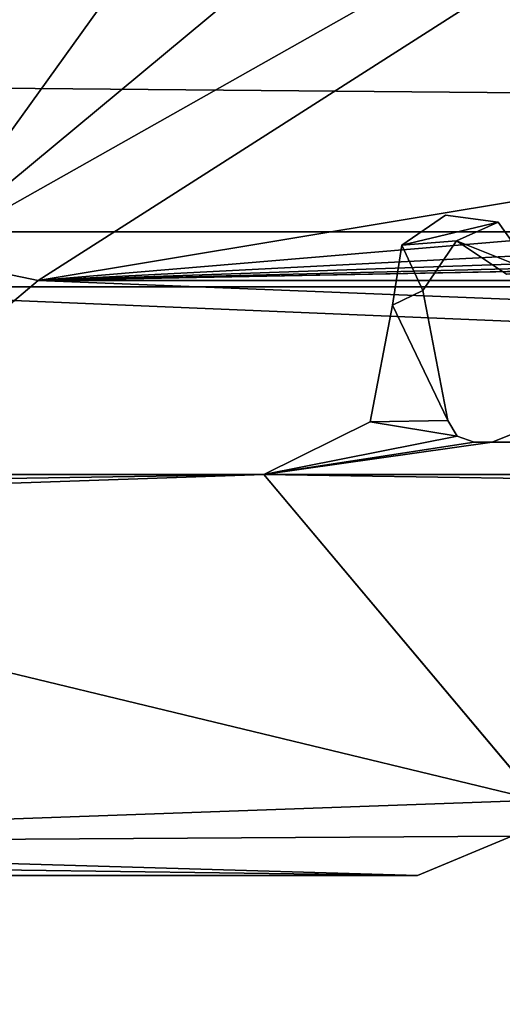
# Model space of a CAD drawing. Header units: metres. Extents: x -1004 to 0, y -808 to 0.
# Tile 3 of 142: x -940 to -922, y -779 to -742. Entities that reach past the tile are written whole.
import ezdxf

# ---------------------------------------------------------------- set-up
doc = ezdxf.new("R2010")
doc.units = ezdxf.units.M

msp = doc.modelspace()

# ---------------------------------------------------------------- linework, layer by layer
at = {"layer": 'top0'}
for points in [[(-921.93988, -749.262451, 2062.759766), (-923.905884, -749.006775, 2062.759766), (-925.548096, -750.117615, 2062.759766)], [(-923.905884, -749.006775, 163.059708), (-925.548096, -750.117615, 163.059708), (-923.905884, -749.006775, 2062.759766)], [(-925.548096, -750.117615, 163.059708), (-925.548096, -750.117615, 2062.759766), (-923.905884, -749.006775, 2062.759766)], [(-925.548096, -750.117615, 163.059708), (-923.905884, -749.006775, 163.059708), (-921.93988, -749.262451, 163.059708)], [(-921.93988, -749.262451, 163.059708), (-923.905884, -749.006775, 163.059708), (-921.93988, -749.262451, 2062.759766)], [(-923.905884, -749.006775, 163.059708), (-923.905884, -749.006775, 2062.759766), (-921.93988, -749.262451, 2062.759766)], [(-923.494812, -749.955994, 2062.759766), (-921.93988, -749.262451, 2062.759766), (-925.548096, -750.117615, 2062.759766)], [(-921.93988, -749.262451, 163.059708), (-923.494812, -749.955994, 163.059708), (-925.548096, -750.117615, 163.059708)], [(-920.620972, -751.114807, 2062.759766), (-921.93988, -749.262451, 2062.759766), (-923.494812, -749.955994, 2062.759766)], [(-921.93988, -749.262451, 163.059708), (-920.620972, -751.114807, 163.059708), (-923.494812, -749.955994, 163.059708)], [(-920.620972, -751.114807, 163.059708), (-921.93988, -749.262451, 163.059708), (-920.620972, -751.114807, 2062.759766)], [(-921.93988, -749.262451, 163.059708), (-921.93988, -749.262451, 2062.759766), (-920.620972, -751.114807, 2062.759766)], [(-925.548096, -750.117615, 2062.759766), (-925.895874, -752.36322, 2062.759766), (-924.761353, -751.825134, 2062.759766)], [(-925.548096, -750.117615, 163.059708), (-925.895874, -752.36322, 163.059708), (-925.548096, -750.117615, 2062.759766)], [(-925.895874, -752.36322, 163.059708), (-925.895874, -752.36322, 2062.759766), (-925.548096, -750.117615, 2062.759766)], [(-925.548096, -750.117615, 163.059708), (-924.761353, -751.825134, 163.059708), (-925.895874, -752.36322, 163.059708)], [(-923.494812, -749.955994, 2062.759766), (-925.548096, -750.117615, 2062.759766), (-924.761353, -751.825134, 2062.759766)], [(-923.494812, -749.955994, 163.059708), (-924.761353, -751.825134, 163.059708), (-925.548096, -750.117615, 163.059708)], [(-924.761353, -751.825134, 163.059708), (-923.494812, -749.955994, 163.059708), (-924.761353, -751.825134, 2062.759766)], [(-923.494812, -749.955994, 163.059708), (-923.494812, -749.955994, 2062.759766), (-924.761353, -751.825134, 2062.759766)], [(-921.620239, -751.214539, 2062.759766), (-920.620972, -751.114807, 2062.759766), (-923.494812, -749.955994, 2062.759766)], [(-923.494812, -749.955994, 163.059708), (-921.620239, -751.214539, 163.059708), (-923.494812, -749.955994, 2062.759766)], [(-921.620239, -751.214539, 163.059708), (-921.620239, -751.214539, 2062.759766), (-923.494812, -749.955994, 2062.759766)], [(-920.620972, -751.114807, 163.059708), (-921.620239, -751.214539, 163.059708), (-923.494812, -749.955994, 163.059708)], [(-924.761353, -751.825134, 2062.759766), (-925.895874, -752.36322, 2062.759766), (-923.815796, -756.689758, 2062.759766)], [(-924.761353, -751.825134, 163.059708), (-923.815796, -756.689758, 163.059708), (-925.895874, -752.36322, 163.059708)], [(-923.815796, -756.689758, 163.059708), (-924.761353, -751.825134, 163.059708), (-923.815796, -756.689758, 2062.759766)], [(-924.761353, -751.825134, 163.059708), (-924.761353, -751.825134, 2062.759766), (-923.815796, -756.689758, 2062.759766)], [(-925.895874, -752.36322, 2062.759766), (-926.732239, -756.729004, 2062.759766), (-923.815796, -756.689758, 2062.759766)], [(-925.895874, -752.36322, 163.059708), (-926.732239, -756.729004, 163.059708), (-925.895874, -752.36322, 2062.759766)], [(-926.732239, -756.729004, 163.059708), (-926.732239, -756.729004, 2062.759766), (-925.895874, -752.36322, 2062.759766)], [(-925.895874, -752.36322, 163.059708), (-923.815796, -756.689758, 163.059708), (-926.732239, -756.729004, 163.059708)], [(-926.732239, -756.729004, 2062.759766), (-930.71106, -758.710327, 2062.759766), (-923.470032, -757.269287, 2062.759766)], [(-926.732239, -756.729004, 163.059708), (-930.71106, -758.710327, 163.059708), (-926.732239, -756.729004, 2062.759766)], [(-930.71106, -758.710327, 163.059708), (-930.71106, -758.710327, 2062.759766), (-926.732239, -756.729004, 2062.759766)], [(-926.732239, -756.729004, 163.059708), (-923.470032, -757.269287, 163.059708), (-930.71106, -758.710327, 163.059708)], [(-923.815796, -756.689758, 2062.759766), (-926.732239, -756.729004, 2062.759766), (-923.470032, -757.269287, 2062.759766)], [(-923.815796, -756.689758, 163.059708), (-923.470032, -757.269287, 163.059708), (-926.732239, -756.729004, 163.059708)], [(-923.470032, -757.269287, 163.059708), (-923.815796, -756.689758, 163.059708), (-923.470032, -757.269287, 2062.759766)], [(-923.815796, -756.689758, 163.059708), (-923.815796, -756.689758, 2062.759766), (-923.470032, -757.269287, 2062.759766)], [(-923.470032, -757.269287, 2062.759766), (-930.71106, -758.710327, 2062.759766), (-922.834351, -757.498962, 2062.759766)], [(-923.470032, -757.269287, 163.059708), (-922.834351, -757.498962, 163.059708), (-930.71106, -758.710327, 163.059708)], [(-930.71106, -758.710327, 2062.759766), (-922.158569, -757.498962, 2062.759766), (-922.834351, -757.498962, 2062.759766)], [(-922.158569, -757.498962, 2062.759766), (-930.71106, -758.710327, 2062.759766), (-73.206192, -758.710327, 2062.759766)], [(-930.71106, -758.710327, 163.059708), (-922.158569, -757.498962, 163.059708), (-73.206192, -758.710327, 163.059708)], [(-930.71106, -758.710327, 163.059708), (-922.834351, -757.498962, 163.059708), (-922.158569, -757.498962, 163.059708)], [(-922.834351, -757.498962, 163.059708), (-923.470032, -757.269287, 163.059708), (-922.834351, -757.498962, 2062.759766)], [(-923.470032, -757.269287, 163.059708), (-923.470032, -757.269287, 2062.759766), (-922.834351, -757.498962, 2062.759766)], [(-922.834351, -757.498962, 163.059708), (-922.834351, -757.498962, 2062.759766), (-922.158569, -757.498962, 163.059708)], [(-922.834351, -757.498962, 2062.759766), (-922.158569, -757.498962, 2062.759766), (-922.158569, -757.498962, 163.059708)], [(-921.452393, -757.204407, 2062.759766), (-922.158569, -757.498962, 2062.759766), (-81.758682, -757.498962, 2062.759766)], [(-921.452393, -757.204407, 163.059708), (-922.158569, -757.498962, 163.059708), (-921.452393, -757.204407, 2062.759766)], [(-922.158569, -757.498962, 163.059708), (-922.158569, -757.498962, 2062.759766), (-921.452393, -757.204407, 2062.759766)], [(-922.158569, -757.498962, 163.059708), (-921.452393, -757.204407, 163.059708), (-81.758682, -757.498962, 163.059708)], [(-81.758682, -757.498962, 2062.759766), (-922.158569, -757.498962, 2062.759766), (-73.206192, -758.710327, 2062.759766)], [(-73.206192, -758.710327, 163.059708), (-922.158569, -757.498962, 163.059708), (-81.758682, -757.498962, 163.059708)], [(-968.858765, -758.710327, 2062.759766), (-969.456116, -759.310669, 2062.759766), (-930.71106, -758.710327, 2062.759766)], [(-969.456116, -759.310669, 2062.759766), (-965.958618, -759.911987, 2062.759766), (-930.71106, -758.710327, 2062.759766)], [(-965.958618, -759.911987, 163.059708), (-969.456116, -759.310669, 163.059708), (-930.71106, -758.710327, 163.059708)], [(-930.71106, -758.710327, 163.059708), (-969.456116, -759.310669, 163.059708), (-968.858765, -758.710327, 163.059708)], [(-968.858765, -758.710327, 163.059708), (-968.858765, -758.710327, 2062.759766), (-930.71106, -758.710327, 163.059708)], [(-968.858765, -758.710327, 2062.759766), (-930.71106, -758.710327, 2062.759766), (-930.71106, -758.710327, 163.059708)], [(-930.71106, -758.710327, 2062.759766), (-965.958618, -759.911987, 2062.759766), (-920.458618, -770.893127, 2062.759766)], [(-920.458618, -770.893127, 163.059708), (-965.958618, -759.911987, 163.059708), (-930.71106, -758.710327, 163.059708)], [(-73.206192, -758.710327, 2062.759766), (-930.71106, -758.710327, 2062.759766), (-83.458664, -770.893066, 2062.759766)], [(-83.458664, -770.893066, 2062.759766), (-930.71106, -758.710327, 2062.759766), (-920.458618, -770.893127, 2062.759766)], [(-920.458618, -770.893127, 163.059708), (-930.71106, -758.710327, 163.059708), (-83.458664, -770.893066, 163.059708)], [(-83.458664, -770.893066, 163.059708), (-930.71106, -758.710327, 163.059708), (-73.206192, -758.710327, 163.059708)], [(-920.458618, -770.893127, 2062.759766), (-965.958618, -759.911987, 2062.759766), (-965.958618, -772.510315, 2062.759766)], [(-965.958618, -772.510315, 163.059708), (-965.958618, -759.911987, 163.059708), (-920.458618, -770.893127, 163.059708)], [(-921.429993, -772.239868, 2062.759766), (-920.458618, -770.893127, 2062.759766), (-965.958618, -772.510315, 2062.759766)], [(-921.429993, -772.239868, 163.059708), (-965.958618, -772.510315, 163.059708), (-920.458618, -770.893127, 163.059708)], [(-965.958618, -772.510315, 2062.759766), (-924.958618, -773.710327, 2062.759766), (-921.429993, -772.239868, 2062.759766)], [(-921.429993, -772.239868, 163.059708), (-924.958618, -773.710327, 163.059708), (-965.958618, -772.510315, 163.059708)], [(-924.958618, -773.710327, 163.059708), (-921.429993, -772.239868, 163.059708), (-924.958618, -773.710327, 2062.759766)], [(-921.429993, -772.239868, 163.059708), (-921.429993, -772.239868, 2062.759766), (-924.958618, -773.710327, 2062.759766)], [(-969.455872, -773.110596, 2062.759766), (-924.958618, -773.710327, 2062.759766), (-965.958618, -772.510315, 2062.759766)], [(-924.958618, -773.710327, 163.059708), (-969.455872, -773.110596, 163.059708), (-965.958618, -772.510315, 163.059708)], [(-969.455872, -773.110596, 2062.759766), (-968.858765, -773.710327, 2062.759766), (-924.958618, -773.710327, 2062.759766)], [(-924.958618, -773.710327, 163.059708), (-968.858765, -773.710327, 163.059708), (-969.455872, -773.110596, 163.059708)], [(-968.858765, -773.710327, 163.059708), (-924.958618, -773.710327, 163.059708), (-968.858765, -773.710327, 2062.759766)], [(-924.958618, -773.710327, 163.059708), (-924.958618, -773.710327, 2062.759766), (-968.858765, -773.710327, 2062.759766)]]:
    msp.add_3dface(points, dxfattribs=at)
at = {"layer": 'top0123411'}
for points in [[(-994.037292, -794.032166, 90), (-994.037292, -10, 90), (-787.024658, -763.271118, 90)], [(-787.024658, -763.271118, 90), (-994.037292, -10, 90), (-533.424561, -638.481384, 90)], [(-950.816833, -739.955444, 163.059708), (-949.862427, -744.342712, 163.059708), (-922.924622, -701.699097, 107.774857)], [(-949.862427, -744.342712, 163.059708), (-915.722534, -711.811768, 107.598343), (-922.924622, -701.699097, 107.774857)], [(-949.862427, -744.342712, 163.059708), (-947.294312, -748.033325, 163.059708), (-915.722534, -711.811768, 107.598343)], [(-947.294312, -748.033325, 163.059708), (-943.556763, -750.533447, 163.059708), (-915.722534, -711.811768, 107.598343)], [(-915.722534, -711.811768, 107.598343), (-943.556763, -750.533447, 163.059708), (-905.548462, -718.979797, 107.473221)], [(-943.556763, -750.533447, 163.059708), (-893.519409, -722.321716, 107.414894), (-905.548462, -718.979797, 107.473221)], [(-943.556763, -750.533447, 163.059708), (-939.157776, -751.444458, 163.059708), (-893.519409, -722.321716, 107.414894)], [(-893.519409, -722.321716, 107.414894), (-939.157776, -751.444458, 163.059708), (-864.895691, -739.092041, 135.433685)], [(-939.157776, -751.444458, 163.059708), (-813.088989, -740.825867, 135.221756), (-864.895691, -739.092041, 135.433685)], [(-813.088989, -740.825867, 135.221756), (-939.157776, -751.444458, 163.059708), (-761.266541, -742.300293, 135.031372)], [(-939.157776, -751.444458, 163.059708), (-709.43103, -743.512634, 134.868439), (-761.266541, -742.300293, 135.031372)], [(-939.157776, -751.444458, 163.059708), (-657.586243, -744.4599, 134.737961), (-709.43103, -743.512634, 134.868439)], [(-605.734558, -745.139038, 134.642822), (-657.586243, -744.4599, 134.737961), (-939.157776, -751.444458, 163.059708)], [(-64.87928, -751.444458, 163.059708), (-605.734558, -745.139038, 134.642822), (-939.157776, -751.444458, 163.059708)], [(-939.157776, -751.444458, 163.059708), (-943.556763, -750.533447, 163.059708), (-982.615723, -788.070801, 163.059708)], [(-21.421581, -788.070801, 163.059708), (-939.157776, -751.444458, 163.059708), (-982.615723, -788.070801, 163.059708)], [(-64.87928, -751.444458, 163.059708), (-939.157776, -751.444458, 163.059708), (-21.421581, -788.070801, 163.059708)], [(-787.024658, -794.032166, 90), (-994.037292, -794.032166, 90), (-787.024658, -763.271118, 90)]]:
    msp.add_3dface(points, dxfattribs=at)
at = {"layer": 'top0123412'}
for points in [[(-946.362122, -741.070984, 2075.415039), (-939.551636, -726.523193, 2093.723145), (-54.187531, -749.625977, 2063.023682)], [(-54.187531, -749.625977, 2063.023682), (-939.551636, -726.523193, 2093.723145), (-57.675217, -741.070984, 2075.415039)], [(-941.27301, -727.559326, 2097.011475), (-949.259888, -744.18219, 2076.154297), (-51.716675, -751.684326, 2065.279785)], [(-51.716675, -751.684326, 2065.279785), (-54.777439, -744.18219, 2076.154297), (-941.27301, -727.559326, 2097.011475)], [(-54.777439, -744.18219, 2076.154297), (-62.764313, -727.559326, 2097.011475), (-941.27301, -727.559326, 2097.011475)], [(-949.849792, -749.625977, 2063.023682), (-946.362122, -741.070984, 2075.415039), (-54.187531, -749.625977, 2063.023682)], [(-949.259888, -744.18219, 2076.154297), (-952.320618, -751.684326, 2065.279785), (-51.716675, -751.684326, 2065.279785)], [(-949.849792, -749.625977, 2063.023682), (-54.187531, -749.625977, 2063.023682), (-988.018677, -788.016113, 2063.023682)], [(-988.018677, -788.016113, 2063.023682), (-54.187531, -749.625977, 2063.023682), (-16.018654, -788.016113, 2063.023682)], [(-991.018677, -791.016113, 2065.279785), (-13.018654, -791.016113, 2065.279785), (-952.320618, -751.684326, 2065.279785)], [(-952.320618, -751.684326, 2065.279785), (-13.018654, -791.016113, 2065.279785), (-51.716675, -751.684326, 2065.279785)]]:
    msp.add_3dface(points, dxfattribs=at)

doc.saveas('drawing.dxf')
